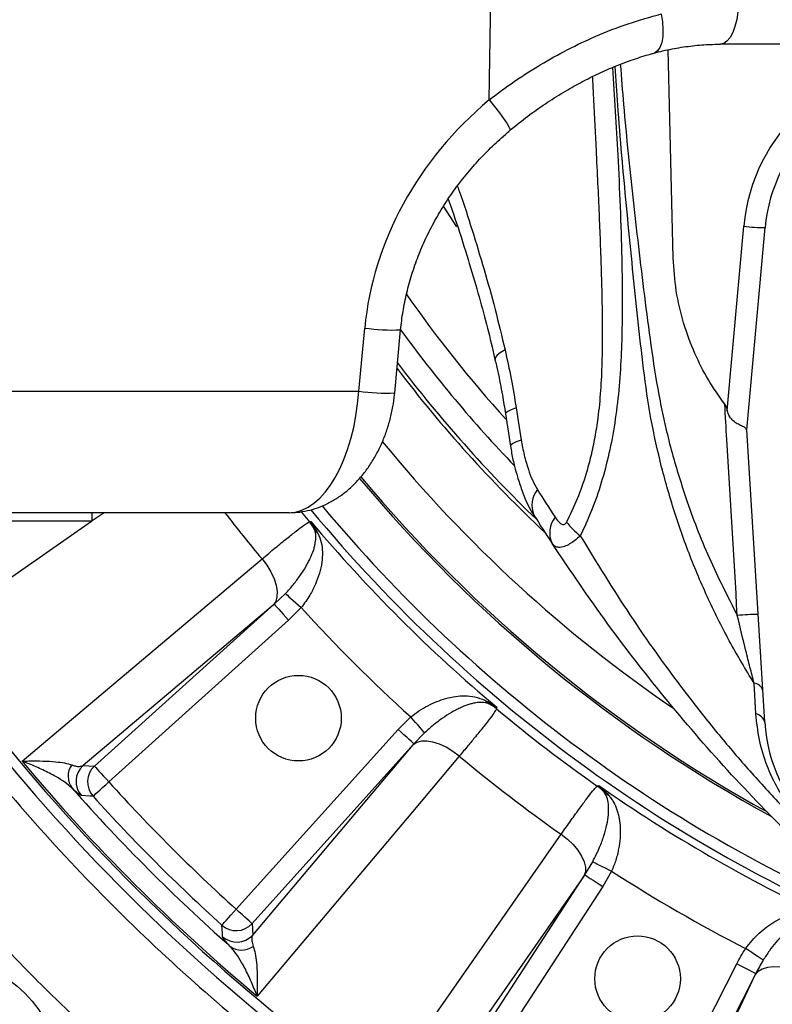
# Model space of a CAD drawing. Extents: x 0 to 16820, y 0 to 11880.
# Tile 13 of 84: x 8030 to 8206, y 6064 to 6295. Entities that reach past the tile are written whole.
import ezdxf

# ---------------------------------------------------------------- set-up
doc = ezdxf.new("R2010")
doc.units = 0
doc.header["$LTSCALE"] = 20
doc.layers.get('0').update_dxf_attribs({"linetype": 'CONTINUOUS'})
doc.styles.add('SLDTEXTSTYLE0', font='TXT', dxfattribs={"width": 0.605})
doc.dimstyles.new('SLDDIMSTYLE1', dxfattribs={"dimtxt": 100, "dimasz": 100, "dimexe": 0, "dimexo": 0.0625, "dimgap": 25, "dimtad": 1, "dimdec": 4, "dimlfac": 20, "dimzin": 12, "dimtxsty": 'SLDTEXTSTYLE0', "dimsah": 1, "dimcen": 0.09, "dimadec": 1, "dimazin": 3, "dimtfac": 1, "dimtofl": 0, "dimtmove": 0, "dimatfit": 3, "dimtolj": 1, "dimtzin": 12})

# ---------------------------------------------------------------- blocks, each defined once
blk = doc.blocks.new('_D_3')
at = {"color": 7, "linetype": 'CONTINUOUS'}
for p, q in [((8406, 6401.82), (13085.4, 6401.82)), ((4232.76, 5673.02), (3718.3, 5582.3))]:
    blk.add_line(p, q, dxfattribs=at)
blk.add_arc((8366, 6401.82), 4689.4, 190, 0, dxfattribs=at)
for points in [[(13055.4, 6401.82), (13039.33, 6301.99), (13069.33, 6301.67)], [(3747.84, 5587.51), (3751.51, 5486.46), (3781, 5491.99)]]:
    blk.add_solid(points, dxfattribs=at)
at = {"color": 7, "linetype": 'CONTINUOUS', "insert": (8621.93, 1846.3), "char_height": 100, "attachment_point": 1, "rotation": 5, "style": 'SLDTEXTSTYLE0'}
blk.add_mtext('170°', dxfattribs=at)

msp = doc.modelspace()

# ---------------------------------------------------------------- linework, layer by layer
at = {"color": 8, "linetype": 'CONTINUOUS'}
for p, q in [((8139.6701349, 6275.8220582), (8140.087874, 6302.8197958)), ((8132.1403993, 6246.1519538), (8129.0130181, 6250.9556709)), ((8195.2874227, 6203.2358496), (8199.1664184, 6246.282324)), ((8109.1973199, 6207.7497093), (8110.5873598, 6222.483307)), ((7999.1035474, 6207.7497093), (8109.1973199, 6207.7497093)), ((8145.9824903, 6203.810945), (8147.1491618, 6196.3082998)), ((8049.6801747, 6179.3197988), (8046.9181253, 6177.3954181)), ((8095.7058383, 6179.5476376), (8097.6585461, 6177.1941333)), ((8046.7512919, 6177.2791891), (8008.1420554, 6150.3793596)), ((8089.4568874, 6157.9163967), (8092.0479311, 6160.3994815)), ((8089.2112268, 6157.7095537), (8044.7535826, 6120.2230452)), ((8047.4388016, 6120.0831233), (8089.4568874, 6157.9163967)), ((8095.7380546, 6157.1443675), (8092.7979661, 6154.2057692)), ((8092.7979661, 6154.2057692), (8050.7798506, 6116.3724957)), ((8202.0014687, 6132.2744189), (8201.57385, 6139.4495665)), ((8118.3829023, 6128.620833), (8121.3215007, 6131.5609215)), ((8080.5496288, 6086.6027175), (8118.3829023, 6128.620833)), ((8124.5766146, 6127.870798), (8122.0935298, 6125.2797543)), ((8122.0935298, 6125.2797543), (8084.2602564, 6083.2616685)), ((8084.4001783, 6080.5764495), (8121.8866868, 6125.0340937)), ((8044.7535826, 6120.2230452), (8047.4388016, 6120.0831233)), ((8162.0066179, 6094.6533678), (8163.8667, 6097.7224408)), ((8168.2735695, 6095.533341), (8166.1942167, 6091.9339059)), ((8161.8228568, 6094.3900047), (8128.5822703, 6046.674311)), ((8131.212206, 6047.2341476), (8162.0066179, 6094.6533678)), ((8166.1942167, 6091.9339059), (8135.3998197, 6044.5146857)), ((8084.2602564, 6083.2616685), (8084.4001783, 6080.5764495)), ((8171.8601896, 6023.4642921), (8197.5292427, 6073.8426445)), ((8201.9781632, 6071.5757905), (8176.30911, 6021.1974381)), ((8177.1392388, 6018.639922), (8201.8419517, 6071.2849794))]:
    msp.add_line(p, q, dxfattribs=at)
at = {"color": 7, "linetype": 'CONTINUOUS'}
for p, q in [((8264.8175968, 6288.8197972), (8193.6766369, 6288.8197972)), ((8182.6530857, 6238.8643323), (8181.4634217, 6287.5154836)), ((8199.887426, 6198.7030058), (8204.1462375, 6245.9644674)), ((8117.5909055, 6207.3337881), (8118.9809604, 6222.0673858)), ((8143.4966041, 6202.4094461), (8144.6762247, 6194.8722748)), ((8204.0659351, 6130.3850113), (8199.887426, 6198.7030058)), ((8092.9107083, 6179.3197988), (7995.6432594, 6179.3197988)), ((8046.9181253, 6177.3197947), (8046.9181253, 6179.3197988)), ((8046.9181253, 6177.3197947), (8026.9181443, 6177.3197947))]:
    msp.add_line(p, q, dxfattribs=at)
at = {"color": 8, "linetype": 'CONTINUOUS', "flags": 128}
for points in [[(8197.8970332, 6298.2964365), (8197.7795077, 6296.4217512), (8197.5146098, 6294.6331947), (8197.1118761, 6292.9950206), (8196.5857459, 6291.5660514), (8195.9551288, 6290.3976215), (8195.2426745, 6289.5317002), (8194.4739832, 6288.999386), (8193.6766369, 6288.8197972)], [(8179.8538132, 6295.9109469), (8180.1499439, 6294.0288483), (8180.2725805, 6292.2391368), (8180.2170588, 6290.6105517), (8179.9854798, 6289.2056404), (8179.5867546, 6288.0783676), (8179.0362014, 6287.2720285), (8178.3549501, 6286.8175803), (8178.1891597, 6286.7666109)], [(8139.6701349, 6275.8220582), (8140.9246786, 6274.2574362), (8142.05894, 6272.7819531), (8143.0244906, 6271.4586554), (8143.7800987, 6270.3440188), (8144.2935033, 6269.4856523), (8144.5427699, 6268.9202128), (8144.5292545, 6268.6795442)], [(8143.3754129, 6217.3616289), (8142.2702087, 6216.7178838), (8141.4994312, 6216.1081134), (8141.0877271, 6215.5517785), (8141.0339339, 6215.1173203)], [(8145.9824903, 6203.810945), (8144.8332084, 6203.3935784), (8144.0204246, 6203.0029891), (8143.5701711, 6202.6516794), (8143.4809877, 6202.4073301)], [(8147.1491618, 6196.3082998), (8146.0003717, 6195.8801894), (8145.1888246, 6195.4792736), (8144.7405679, 6195.1183973), (8144.653411, 6194.8675959)], [(8097.6585461, 6177.1941333), (8097.8892161, 6177.2399096), (8098.0234457, 6177.2665529)], [(8030.5044664, 6121.2361155), (8043.4989942, 6132.1919559), (8086.5747346, 6168.5088275)], [(8086.5747346, 6168.5088275), (8087.7081467, 6167.016208), (8088.6583937, 6165.4569207), (8089.3918885, 6163.8860999), (8089.8827029, 6162.3592822), (8090.1134623, 6160.9304844), (8090.0760008, 6159.6502213), (8089.7716893, 6158.5637628), (8089.2112268, 6157.7095537)], [(8092.0479311, 6160.3994815), (8092.218907, 6160.248652), (8092.4962176, 6160.0040345), (8092.8714884, 6159.6730052), (8093.3333946, 6159.2655627), (8093.8679589, 6158.7940155), (8094.4589986, 6158.2726388), (8095.0887216, 6157.7171533), (8095.7380546, 6157.1443675)], [(8089.4568874, 6157.9163967), (8089.5499302, 6157.8130721), (8089.7596492, 6157.5801818), (8090.0784744, 6157.2260855), (8090.4949619, 6156.7635088), (8090.9942104, 6156.2090515), (8091.5582193, 6155.5826513), (8092.1667529, 6154.9067943), (8092.7979661, 6154.2057692)], [(8141.443686, 6133.8463126), (8141.4170427, 6133.712083), (8141.3712664, 6133.481413)], [(8124.5766146, 6127.870798), (8124.4257851, 6128.0417739), (8124.1811676, 6128.3190845), (8123.8501383, 6128.6943553), (8123.4426958, 6129.1562615), (8122.9711486, 6129.6908258), (8122.4497719, 6130.2818654), (8121.8942864, 6130.9115885), (8121.3215007, 6131.5609215)], [(8122.0935298, 6125.2797543), (8121.9902052, 6125.3727971), (8121.7573149, 6125.582516), (8121.4032186, 6125.9013413), (8120.9406419, 6126.3178287), (8120.3861846, 6126.8170772), (8119.7597845, 6127.3810862), (8119.0839274, 6127.9896198), (8118.3829023, 6128.620833)], [(8132.6859606, 6122.3976015), (8131.1933411, 6123.5310136), (8129.6340538, 6124.4812606), (8128.063233, 6125.2147554), (8126.5364153, 6125.7055698), (8125.1076175, 6125.9363292), (8123.8273544, 6125.8988677), (8122.7408959, 6125.5945562), (8121.8866868, 6125.0340937)], [(8132.6859606, 6122.3976015), (8121.7303438, 6109.4028948), (8085.4132487, 6066.3273333)], [(8047.4388016, 6120.0831233), (8047.5318147, 6119.9797986), (8047.7415336, 6119.7468935), (8048.0603589, 6119.3928121), (8048.4768761, 6118.9302205), (8048.9760948, 6118.3757781), (8049.5401038, 6117.7493928), (8050.1486374, 6117.0735358), (8050.7798506, 6116.3724957)], [(8047.07873, 6113.0208968), (8047.1817864, 6113.1142376), (8047.4140955, 6113.3245824), (8047.7672828, 6113.644421), (8048.2286824, 6114.0622495), (8048.7816943, 6114.5630477), (8049.4065, 6115.128815), (8050.0806285, 6115.7392858), (8050.7798506, 6116.3724957)], [(8164.9393452, 6115.3969763), (8165.150301, 6115.500897), (8165.2730716, 6115.5613957)], [(8047.07873, 6113.0208968), (8046.3356389, 6113.0633651), (8044.37858, 6113.177359)], [(8114.5564927, 6043.9649223), (8124.2726756, 6057.9106806), (8156.4811481, 6104.1389404)], [(8156.4811481, 6104.1389404), (8157.962249, 6102.9905079), (8159.283684, 6101.7302869), (8160.3987528, 6100.4028319), (8161.2679971, 6099.0550815), (8161.8606908, 6097.7346896), (8162.1558828, 6096.4883564), (8162.1431274, 6095.3601597), (8161.8228568, 6094.3900047)], [(8163.8667, 6097.7224408), (8164.0708758, 6097.6210235), (8164.4020541, 6097.4565147), (8164.8502214, 6097.2338913), (8165.4018326, 6096.9598888), (8166.0402132, 6096.6427623), (8166.7460812, 6096.2921081), (8167.498113, 6095.918536), (8168.2735695, 6095.533341)], [(8162.0066179, 6094.6533678), (8162.1232344, 6094.5776401), (8162.3860611, 6094.4069622), (8162.7856655, 6094.1474436), (8163.3077128, 6093.8084422), (8163.9334274, 6093.4020875), (8164.6403385, 6092.9430126), (8165.4030694, 6092.447698), (8166.1942167, 6091.9339059)], [(8077.1980299, 6082.9015969), (8077.2913707, 6083.0046533), (8077.5017155, 6083.2369624), (8077.8215541, 6083.5901497), (8078.2393826, 6084.0515493), (8078.7401808, 6084.6045612), (8079.3059481, 6085.2293669), (8079.9164189, 6085.9034954), (8080.5496288, 6086.6027175)], [(8084.2602564, 6083.2616685), (8084.1569318, 6083.3546816), (8083.9240266, 6083.5644005), (8083.5699452, 6083.8832258), (8083.1073536, 6084.299743), (8082.5529112, 6084.7989617), (8081.9265259, 6085.3629707), (8081.2506689, 6085.9715043), (8080.5496288, 6086.6027175)], [(8077.3544921, 6080.2014469), (8077.3109211, 6080.9432267), (8077.1980299, 6082.9015969)], [(8203.7060274, 6074.721217), (8203.5160972, 6074.8473106), (8203.2080306, 6075.0518738), (8202.7911557, 6075.3286777), (8202.2780491, 6075.6693779), (8201.6842229, 6076.0636924), (8201.0276182, 6076.4996706), (8200.3280832, 6076.9641696), (8199.6067477, 6077.4431227)], [(8201.9781632, 6071.5757905), (8201.854275, 6071.6389118), (8201.5750421, 6071.7811881), (8201.1504931, 6071.9975232), (8200.5958868, 6072.2801088), (8199.9311162, 6072.6188122), (8199.1800828, 6073.0015038), (8198.3697576, 6073.4143852), (8197.5292427, 6073.8426445)], [(8212.9556252, 6071.5333818), (8211.2205191, 6072.2418426), (8209.4684107, 6072.7561115), (8207.7612741, 6073.0580686), (8206.1594589, 6073.1369852), (8204.7196193, 6072.9900895), (8203.4926726, 6072.6225673), (8202.5220109, 6072.0474122), (8201.8419517, 6071.2849794)]]:
    msp.add_lwpolyline(points, dxfattribs=at)
at = {"color": 7, "linetype": 'CONTINUOUS', "flags": 128}
msp.add_lwpolyline([(8199.887426, 6198.7030058), (8199.8871131, 6198.7083255), (8199.8861296, 6198.7242846)], dxfattribs=at)
at = {"color": 7, "linetype": 'CONTINUOUS'}
for centre, radius in [((8095.0973854, 6131.2876758), 10), ((8174.3469283, 6070.3918732), 10), ((8012.4435377, 6048.2664046), 26.5)]:
    msp.add_circle(centre, radius, dxfattribs=at)
for centre, radius, start, end in [((8365.9969283, 6401.8197952), 4157, 190, 170), ((8365.9969283, 6401.8197952), 1594, 190, 170), ((8240.9969283, 6242.6437952), 37, 90, 174.85089028), ((8365.9969283, 6401.8197952), 305.5, 216.040564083, 223.815816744), ((8365.9969283, 6401.8197952), 334.4641016, 219.886808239, 241.35739309), ((8365.9969283, 6401.8197952), 334, 219.873345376, 241.14029232), ((8505.9969283, 6401.8197952), 420, 212.078827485, 213.152524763), ((8240.9969283, 6132.6437952), 37, 183.5, 270)]:
    msp.add_arc(centre, radius, start, end, dxfattribs=at)
at = {"color": 8, "linetype": 'CONTINUOUS'}
for centre, radius, start, end in [((8240.9969283, 6242.5129105), 42, 90, 174.85089028), ((8204.7042638, 6293.87501), 47.9137922, 263.362957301, 269.332691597), ((8365.9969283, 6401.8197952), 299.5705524, 214.889776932, 222.051987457), ((8116.9134363, 6265.2611316), 43.2430518, 261.587945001, 272.740473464), ((8365.9969283, 6401.8197952), 311.5748434, 217.29431392, 226.79948384), ((8365.9969283, 6401.8197952), 310.703286, 217.119755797, 226.155140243), ((8115.5259212, 6250.5631587), 43.2786627, 261.591537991, 272.734831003), ((8365.9969283, 6401.8197952), 324.8715574, 219.31832458, 235.627976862), ((8155.3673491, 6181.0837919), 5.7343138, 140.670033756, 203.863958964), ((8496.6376504, 6401.4010013), 408, 212.078827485, 213.152524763), ((8365.9969283, 6401.8197952), 347.8864393, 219.619650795, 248.858234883), ((8365.9969283, 6401.8197952), 345.2830534, 219.773469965, 247.32501731), ((8365.9969283, 6401.8197952), 440.1569948, 210.364645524, 239.85037162), ((8365.9969283, 6401.8197952), 437.8112773, 210.544661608, 239.85037162), ((8365.9969283, 6401.8197952), 364.0202733, 217.678471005, 219.861089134), ((8159.6993226, 6174.648056), 5.8964171, 142.001109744, 205.231848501), ((8089.9408981, 6170.7904604), 10.0284154, 26.985154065, 39.683990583), ((8365.9969283, 6401.8197952), 349.6197189, 219.961933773, 230.038066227), ((8101.5439634, 6177.0139916), 3.1479043, 212.105357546, 233.134654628), ((8365.9969283, 6401.8197952), 364.5626394, 222.155717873, 227.844282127), ((8202.8160916, 6090.6181192), 64.9031354, 90.253810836, 94.556806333), ((8201.3366335, 6137.0755772), 2.3858115, 17.418214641, 84.293765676), ((8141.1911247, 6137.3668303), 3.1479043, 216.865345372, 237.894642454), ((8134.9675935, 6125.763765), 10.0284154, 50.316009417, 63.014845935), ((8365.9969283, 6401.8197952), 349.9459683, 230.067349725, 234.932650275), ((8201.5923492, 6129.7548171), 2.552601, 14.293149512, 80.777111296), ((8365.9969283, 6401.8197952), 437.3584312, 219.906877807, 230.093122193), ((8045.8791822, 6117.6699187), 4.6203697, 144.381396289, 216.839858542), ((8048.117283, 6116.5111914), 5.0092254, 132.183026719, 221.72365252), ((8365.9969283, 6401.8197952), 364.0202733, 230.138910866, 234.861089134), ((8050.8025538, 6116.371328), 5.0092168, 132.183914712, 221.978623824), ((8365.9969283, 6401.8197952), 425.2551772, 222.162662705, 227.837337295), ((8365.9969283, 6401.8197952), 349.6197189, 234.961933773, 245.038066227), ((8365.9969283, 6401.8197952), 432.6426478, 221.542887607, 228.457112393), ((8159.1436439, 6107.2157908), 10.0260636, 41.983701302, 54.685545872), ((8168.7392916, 6116.2290966), 3.1484737, 227.107686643, 248.133223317), ((8365.9969283, 6401.8197952), 430.2483248, 222.162662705, 227.837337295), ((8365.9969283, 6401.8197952), 364.5626394, 237.155717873, 242.844282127), ((8080.5484611, 6086.6254207), 5.0092168, 228.021376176, 317.816085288), ((8080.6883245, 6083.9401499), 5.0092254, 228.27634748, 317.816973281), ((8081.8470518, 6081.7020491), 4.6203697, 233.160141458, 305.618603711)]:
    msp.add_arc(centre, radius, start, end, dxfattribs=at)
for centre, major_axis, ratio, start_param, end_param in [((8199.8052684, 6218.2964357), (88.8620132, 12.3245253), 0.8895247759, 2.1844565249, 2.9345602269), ((8094.0832119, 6209.3197952), (1.5755056, 29.9894266), 0.5055053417, 3.1681433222, 4.6865797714)]:
    msp.add_ellipse(centre, major_axis=major_axis, ratio=ratio, start_param=start_param, end_param=end_param, dxfattribs=at)
for points, knots in [([(8139.6701349, 6275.8220582), (8141.6083716, 6277.2820667), (8145.4847769, 6280.2020322), (8151.6408681, 6284.1163455), (8158.0111378, 6287.6654816), (8164.8817519, 6290.9088876), (8172.1907627, 6293.7868073), (8177.2908376, 6295.2005095), (8179.8538132, 6295.9109469)], [0, 0, 0, 0, 0.1563252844, 0.3126450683, 0.4728208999, 0.6329843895, 0.815561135, 1, 1, 1, 1]), ([(8201.57385, 6139.4495665), (8199.6000279, 6142.7363538), (8195.6440521, 6149.3238018), (8190.5084976, 6159.7174707), (8185.9800125, 6170.4770537), (8182.2161153, 6181.5415288), (8179.1656135, 6192.7951882), (8176.8249906, 6204.2207653), (8175.3702903, 6215.8485103), (8173.67368, 6231.4761651), (8171.723967, 6251.0648824), (8170.0201763, 6269.770039), (8169.3196159, 6280.6459025), (8169.1258116, 6283.6546226)], [0, 0, 0, 0, 0.0768915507, 0.1541076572, 0.2323411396, 0.3109341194, 0.3883435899, 0.4660782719, 0.5446117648, 0.6232374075, 0.7813594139, 0.9395148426, 1, 1, 1, 1]), ([(8170.3174872, 6284.1352372), (8170.5620597, 6281.0092051), (8171.4106254, 6270.1631643), (8173.3354105, 6251.6355786), (8175.6208153, 6232.3920406), (8177.6223046, 6216.9788529), (8179.4611695, 6205.4226683), (8182.0910177, 6193.9744017), (8185.8531637, 6181.7226266), (8190.8177183, 6168.6863924), (8195.3735384, 6159.7836167), (8197.6597024, 6155.3160994)], [0, 0, 0, 0, 0.0708822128, 0.2459320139, 0.4210385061, 0.5089904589, 0.5971950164, 0.6853657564, 0.7741568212, 0.8866692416, 1, 1, 1, 1]), ([(8157.7591164, 6177.1153359), (8158.6421456, 6178.9180052), (8160.3935589, 6182.4934464), (8162.2336666, 6187.7948179), (8163.5447434, 6192.6318754), (8164.4567213, 6196.9562649), (8165.2550485, 6202.0326572), (8165.8282063, 6207.8695537), (8166.107322, 6214.3275338), (8166.1862902, 6220.9217499), (8166.1457185, 6226.2104197), (8166.0755315, 6230.0113577), (8166.0240418, 6232.1837443), (8165.9691228, 6234.1941191), (8165.9036548, 6236.3393224), (8165.8277166, 6238.6193626), (8165.7412244, 6241.0342335), (8165.5961858, 6244.8471463), (8165.3717697, 6250.2577924), (8165.0462879, 6257.4655996), (8164.7573786, 6263.4616957), (8164.5298567, 6268.0295346), (8164.3818788, 6270.9522967), (8164.2274872, 6273.9583041), (8164.0664092, 6277.0475431), (8163.937522, 6279.4952146), (8163.8616886, 6280.9130987), (8163.8424112, 6281.2735362)], [0, 0, 0, 0, 0.0650052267, 0.1289323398, 0.1712529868, 0.214034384, 0.2575392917, 0.3184017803, 0.3794140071, 0.4382519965, 0.5022273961, 0.5266351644, 0.5440323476, 0.562679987, 0.5825786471, 0.6037286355, 0.6261306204, 0.6497846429, 0.7098481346, 0.7767330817, 0.8504413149, 0.8767973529, 0.9039272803, 0.9318312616, 0.96050915, 0.9899611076, 1, 1, 1, 1]), ([(8168.4884293, 6283.3820133), (8168.9193817, 6276.5660491), (8169.8594675, 6261.6976054), (8170.5717001, 6244.2582839), (8170.7802571, 6231.089165), (8170.7548692, 6223.4234366), (8170.530871, 6215.7088244), (8170.0237882, 6207.9464238), (8169.1042714, 6200.3733384), (8167.7359388, 6193.1101688), (8165.92791, 6186.2696955), (8163.7012956, 6179.7794478), (8161.8756285, 6175.8577961), (8160.966651, 6173.9052533)], [0, 0, 0, 0, 0.180519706, 0.3937883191, 0.4610746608, 0.5285869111, 0.5964716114, 0.6654250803, 0.7351938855, 0.8010605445, 0.8673429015, 0.9339516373, 1, 1, 1, 1]), ([(8132.2396411, 6255.6547968), (8132.4026534, 6255.2128441), (8133.6442273, 6251.8467363), (8135.6998844, 6245.3317608), (8138.5085932, 6236.1956264), (8141.1066377, 6226.8847782), (8142.6191875, 6220.5358735), (8143.3754129, 6217.3616289)], [0, 0, 0, 0, 0.0363138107, 0.2765820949, 0.5168427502, 0.7584371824, 1, 1, 1, 1]), ([(8143.3754129, 6217.3616289), (8143.8665416, 6215.1307869), (8144.8501831, 6210.6628149), (8145.6047006, 6206.0970435), (8145.9824903, 6203.810945)], [0, 0, 0, 0, 0.4992963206, 1, 1, 1, 1]), ([(8197.6597024, 6155.3160994), (8196.8420411, 6169.0073542), (8195.8592943, 6185.4628681), (8194.8861041, 6201.9210799), (8194.7226239, 6204.6857922)], [0, 0, 0, 0, 0.8320162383, 1, 1, 1, 1]), ([(8147.1491618, 6196.3082998), (8147.3640096, 6195.136964), (8147.7972139, 6192.7751635), (8148.7162536, 6189.6700073), (8149.7260708, 6186.9150856), (8150.5273736, 6185.4550335), (8150.9318067, 6184.718117)], [0, 0, 0, 0, 0.2785980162, 0.5617457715, 0.7788046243, 1, 1, 1, 1]), ([(8155.0528122, 6178.2781629), (8155.0900627, 6178.2219243), (8155.4329929, 6177.7041881), (8155.9794225, 6177.0232661), (8156.700176, 6176.573649), (8157.1622328, 6176.5428876), (8157.5152697, 6176.7272087), (8157.6779456, 6176.9861376), (8157.7591164, 6177.1153359)], [0, 0, 0, 0, 0.0485874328, 0.4472989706, 0.647213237, 0.7751093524, 0.8877858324, 1, 1, 1, 1]), ([(7983.0789069, 6176.0821706), (7992.5724764, 6159.9782596), (8003.0832448, 6144.4740987), (8025.9722655, 6114.9114877), (8038.3504212, 6100.8531623), (8064.7774548, 6074.4057216), (8078.8262212, 6062.0167179), (8108.371155, 6039.1048847), (8123.8671977, 6028.5821517), (8139.9637755, 6019.0761545)], [0, 0, 0, 0, 0.25, 0.25, 0.5, 0.5, 0.75, 0.75, 1, 1, 1, 1]), ([(8086.5747346, 6168.5088275), (8087.6245429, 6169.3868117), (8089.7545469, 6171.1681939), (8092.4416337, 6173.3575615), (8094.6897641, 6175.1388425), (8096.2230292, 6176.2919922), (8097.2174508, 6176.9792181), (8097.5107178, 6177.1221068), (8097.6585461, 6177.1941333)], [0, 0, 0, 0, 0.1787392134, 0.3626521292, 0.5413513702, 0.7252166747, 0.8614889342, 1, 1, 1, 1]), ([(8099.6554278, 6174.4955223), (8099.4207312, 6174.9848694), (8099.1667693, 6175.460245), (8098.6223309, 6176.3838381), (8098.3312388, 6176.8329094), (8098.0234374, 6177.2665587)], [0, 0, 0, 0, 0.5, 0.5, 1, 1, 1, 1]), ([(8098.877455, 6175.3409539), (8098.7680682, 6175.687286), (8098.6416993, 6176.0207512), (8098.3566583, 6176.6625568), (8098.1977064, 6176.9713597), (8098.0234374, 6177.2665587)], [0, 0, 0, 0, 0.5, 0.5, 1, 1, 1, 1]), ([(8157.7591164, 6177.1153359), (8158.2060192, 6176.557438), (8159.0998236, 6175.4416436), (8160.3443757, 6174.4173829), (8160.966651, 6173.9052533)], [0, 0, 0, 0, 0.5000006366, 1, 1, 1, 1]), ([(8092.0479321, 6160.3994746), (8092.6953301, 6161.0882347), (8093.3029302, 6161.7857205), (8094.1595699, 6162.8417071), (8094.4368997, 6163.1966624), (8094.9680526, 6163.9024095), (8095.2216602, 6164.2527863), (8095.9483939, 6165.296454), (8096.3876582, 6165.9822751), (8096.9813359, 6166.9963163), (8097.1682998, 6167.3318832), (8097.5201106, 6167.9981973), (8097.6844779, 6168.328205), (8098.1369987, 6169.2959807), (8098.3876397, 6169.9166879), (8098.6882575, 6170.8153635), (8098.7758395, 6171.1095173), (8098.9250766, 6171.687815), (8098.9868774, 6171.9728701), (8099.1300932, 6172.8071386), (8099.1702939, 6173.3336617), (8099.1390279, 6174.095786), (8099.1132377, 6174.3452595), (8099.0255361, 6174.8415685), (8098.9640105, 6175.0879642), (8098.877455, 6175.3409539)], [0, 0, 0, 0, 0.125, 0.125, 0.1875, 0.1875, 0.25, 0.25, 0.375, 0.375, 0.4375, 0.4375, 0.5, 0.5, 0.625, 0.625, 0.6875, 0.6875, 0.75, 0.75, 0.875, 0.875, 0.9375, 0.9375, 1, 1, 1, 1]), ([(8099.6554209, 6174.4955181), (8099.9374068, 6173.7931737), (8100.508546, 6172.370633), (8100.7510311, 6170.133956), (8100.6178685, 6167.72199), (8100.0755591, 6165.2201795), (8099.1292443, 6162.6214644), (8097.7621795, 6159.8682138), (8096.4417875, 6158.0913744), (8095.7380546, 6157.1443675)], [0, 0, 0, 0, 0.1410020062, 0.2855879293, 0.4246295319, 0.5673186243, 0.701701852, 0.8410152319, 1, 1, 1, 1]), ([(8160.966651, 6173.9052533), (8160.5414107, 6173.531598), (8159.6777603, 6172.7727151), (8158.4385326, 6171.941417), (8157.1456331, 6171.3197348), (8155.9722546, 6171.1252998), (8154.9923433, 6171.3904226), (8154.5744878, 6171.8864242), (8154.3654813, 6172.1345185)], [0, 0, 0, 0, 0.1407100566, 0.2857779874, 0.4385227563, 0.6417974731, 0.8208311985, 1, 1, 1, 1]), ([(8160.966651, 6173.9052533), (8164.7537597, 6167.7070086), (8172.3407221, 6155.2896604), (8182.96984, 6140.4522091), (8192.0227491, 6128.9211823), (8199.1674043, 6120.454235), (8206.5896703, 6112.2044259), (8211.782207, 6106.9203408), (8214.3784774, 6104.2782961)], [0, 0, 0, 0, 0.2475987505, 0.4960307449, 0.621728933, 0.7474262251, 0.8737130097, 1, 1, 1, 1]), ([(8125.5829058, 5998.6546088), (8124.9604044, 5999.0270372), (8123.7154571, 5999.7718608), (8121.8546968, 6000.9000133), (8119.9989388, 6002.0360827), (8118.1486533, 6003.1808572), (8116.3037143, 6004.3341258), (8114.4641556, 6005.4959449), (8112.6299682, 6006.6662995), (8110.8011544, 6007.8451935), (8108.9777136, 6009.032626), (8107.159646, 6010.2285971), (8105.3469515, 6011.4331068), (8103.5396303, 6012.6461551), (8101.7376821, 6013.867742), (8099.9411072, 6015.0978676), (8098.1499054, 6016.3365317), (8096.3640767, 6017.5837345), (8094.5836213, 6018.8394758), (8092.808539, 6020.1037558), (8091.0388298, 6021.3765745), (8089.2744943, 6022.6579311), (8087.51553, 6023.9478288), (8082.165156, 6027.9094705), (8073.3498632, 6034.6969775), (8061.3220697, 6044.6114098), (8049.6407334, 6054.9123235), (8038.3103652, 6065.5959654), (8027.3404253, 6076.6501055), (8016.7419249, 6088.064227), (8006.5220697, 6099.8315069), (7999.0934781, 6108.9804695), (7994.1949515, 6115.2775834), (7991.6676056, 6118.5862774), (7989.1711733, 6121.9149955), (7986.705647, 6125.2637469), (7984.2710289, 6128.632529), (7981.8673183, 6132.0213424), (7979.4945158, 6135.430187), (7977.1526203, 6138.8590622), (7974.8416358, 6142.3079703), (7972.5615475, 6145.7769023), (7970.312411, 6149.2658911), (7968.0940193, 6152.7748144), (7965.9071447, 6156.3041276), (7963.7489044, 6159.8521309), (7962.3365894, 6162.2337415), (7961.6303271, 6163.4247234)], [0, 0, 0, 0, 0.0092652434, 0.0185296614, 0.0277934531, 0.0370568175, 0.0463199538, 0.0555830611, 0.0648463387, 0.0741099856, 0.0833742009, 0.0926391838, 0.1019051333, 0.1111722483, 0.1204407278, 0.1297107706, 0.1389825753, 0.1482563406, 0.1575322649, 0.1668105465, 0.1760913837, 0.1853749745, 0.1946615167, 0.2039512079, 0.2704071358, 0.3367341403, 0.4030055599, 0.4692949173, 0.5356041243, 0.6018823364, 0.6682026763, 0.7346381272, 0.7523764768, 0.7701020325, 0.787816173, 0.8055202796, 0.8232157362, 0.8409039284, 0.8585862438, 0.8762640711, 0.8939388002, 0.9116118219, 0.9292845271, 0.946958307, 0.9646345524, 0.9823146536, 1, 1, 1, 1]), ([(8201.57385, 6139.4495665), (8201.2566105, 6140.6856608), (8200.618669, 6143.1713404), (8199.2904961, 6148.4717662), (8198.3198743, 6152.5454018), (8197.6597024, 6155.3160994)], [0, 0, 0, 0, 0.2403486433, 0.4833204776, 1, 1, 1, 1]), ([(8121.3215007, 6131.5609215), (8121.9566271, 6132.0475559), (8123.2484005, 6133.0373138), (8125.3244673, 6134.2313205), (8127.440739, 6135.2051106), (8129.6111216, 6135.9412123), (8131.8078536, 6136.415218), (8134.0994612, 6136.5757155), (8136.3915382, 6136.379266), (8137.9057588, 6135.7811896), (8138.6726512, 6135.4782878)], [0, 0, 0, 0, 0.1079713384, 0.2196011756, 0.3302509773, 0.443624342, 0.5685253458, 0.6962187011, 0.8461468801, 1, 1, 1, 1]), ([(8139.518087, 6134.7003218), (8139.2651505, 6134.7868592), (8139.0189055, 6134.8483449), (8138.523078, 6134.9360055), (8138.2739371, 6134.961793), (8137.513119, 6134.9931851), (8136.9878737, 6134.9532437), (8136.1563632, 6134.811001), (8135.8711447, 6134.7493904), (8135.2915974, 6134.6001323), (8134.9968354, 6134.5124846), (8134.0963873, 6134.2115458), (8133.4745667, 6133.960527), (8132.5052646, 6133.5073194), (8132.1749914, 6133.3427967), (8131.5095362, 6132.9914429), (8131.1738413, 6132.8044382), (8130.1576645, 6132.2094922), (8129.4680965, 6131.7678784), (8128.4148069, 6131.0337778), (8128.0612439, 6130.7774603), (8127.3584401, 6130.2478819), (8127.0079445, 6129.9737612), (8125.9596475, 6129.1228637), (8125.2649429, 6128.5177977), (8124.5766078, 6127.870799)], [0, 0, 0, 0, 0.0625, 0.0625, 0.125, 0.125, 0.25, 0.25, 0.3125, 0.3125, 0.375, 0.375, 0.5, 0.5, 0.5625, 0.5625, 0.625, 0.625, 0.75, 0.75, 0.8125, 0.8125, 0.875, 0.875, 1, 1, 1, 1]), ([(8138.6726554, 6135.4782947), (8139.1620025, 6135.2435981), (8139.6373781, 6134.9896362), (8140.5609712, 6134.4451978), (8141.0100425, 6134.1541057), (8141.4436918, 6133.8463043)], [0, 0, 0, 0, 0.5, 0.5, 1, 1, 1, 1]), ([(8139.518087, 6134.7003218), (8139.8644191, 6134.5909351), (8140.1978843, 6134.4645662), (8140.8396899, 6134.1795252), (8141.1484928, 6134.0205733), (8141.4436918, 6133.8463043)], [0, 0, 0, 0, 0.5, 0.5, 1, 1, 1, 1]), ([(8141.3712664, 6133.481413), (8141.266149, 6133.2767267), (8141.0528704, 6132.8614267), (8140.037071, 6131.4579868), (8138.5284168, 6129.507511), (8136.6971563, 6127.232354), (8134.7221345, 6124.8294833), (8133.3683394, 6123.212593), (8132.6859606, 6122.3976015)], [0, 0, 0, 0, 0.178972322, 0.3631274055, 0.5421678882, 0.7264054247, 0.8620949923, 1, 1, 1, 1]), ([(8237.5198169, 6094.0896271), (8237.0169573, 6094.1650088), (8234.7255805, 6094.5085002), (8230.5678644, 6095.5434549), (8225.5296885, 6097.5436014), (8221.0583715, 6100.0453391), (8216.9990768, 6102.9426679), (8213.0872159, 6106.5775443), (8209.5445149, 6110.8528819), (8206.6917901, 6115.4357661), (8204.3377911, 6120.5781994), (8202.6211712, 6126.2464056), (8202.2081117, 6130.2643464), (8202.0014687, 6132.2744189)], [0, 0, 0, 0, 0.0299354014, 0.1364064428, 0.2427252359, 0.3220941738, 0.4014118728, 0.4938355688, 0.5862859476, 0.6774317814, 0.7686792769, 0.8842761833, 1, 1, 1, 1]), ([(8030.5044664, 6121.2361155), (8030.5118181, 6121.236394), (8031.0572443, 6121.2570565), (8032.7350325, 6121.3034916), (8035.4272535, 6121.2980489), (8038.2056856, 6121.1323032), (8040.5283484, 6120.8467951), (8041.5921495, 6120.5226062), (8042.1232296, 6120.3607617)], [0, 0, 0, 0, 0.0015655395, 0.1161486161, 0.3620028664, 0.6076529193, 0.8041290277, 1, 1, 1, 1]), ([(8042.1814336, 6114.8996352), (8041.6439213, 6115.3734695), (8040.5672194, 6116.3226169), (8038.2263556, 6117.7597287), (8035.4346527, 6119.211519), (8032.7361011, 6120.3803787), (8031.057057, 6121.0307129), (8030.5117883, 6121.2333939), (8030.5044664, 6121.2361155)], [0, 0, 0, 0, 0.1958950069, 0.3924013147, 0.6380906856, 0.8839796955, 0.9984420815, 1, 1, 1, 1]), ([(8042.1232296, 6120.3607617), (8042.3790308, 6120.2725863), (8043.0733303, 6120.0332591), (8044.0073136, 6119.9320225), (8044.502886, 6120.125281), (8044.7535826, 6120.2230452)], [0, 0, 0, 0, 0.2237547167, 0.6073186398, 1, 1, 1, 1]), ([(8165.2730716, 6115.5613957), (8165.2777266, 6115.5575325), (8166.0962252, 6114.878259), (8166.8335309, 6114.0904633), (8167.5666435, 6113.3071481)], [0, 0, 0, 0, 0.0056872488, 1, 1, 1, 1]), ([(8166.5963693, 6113.922417), (8166.182269, 6114.4978483), (8165.7654508, 6115.0770564), (8165.2762615, 6115.5582579), (8165.2730716, 6115.5613957)], [0, 0, 0, 0, 0.9934792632, 1, 1, 1, 1]), ([(8044.37858, 6113.177359), (8044.243042, 6113.2304573), (8043.9676024, 6113.3383635), (8043.1506246, 6114.002316), (8042.4415922, 6114.658769), (8042.1814336, 6114.8996352)], [0, 0, 0, 0, 0.38016519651, 0.77256984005, 1, 1, 1, 1]), ([(8156.4811481, 6104.1389404), (8157.267941, 6105.2587105), (8158.8643046, 6107.5306684), (8160.8931593, 6110.3409133), (8162.6037032, 6112.643361), (8163.7862198, 6114.1540259), (8164.5689407, 6115.0752363), (8164.8152083, 6115.2891488), (8164.9393452, 6115.3969763)], [0, 0, 0, 0, 0.17873857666, 0.36265168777, 0.5413513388, 0.72521639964, 0.86148897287, 1, 1, 1, 1]), ([(8163.8667, 6097.7224408), (8164.4330484, 6098.8553054), (8165.462786, 6100.915086), (8166.5195789, 6103.8441025), (8167.2106767, 6106.3963431), (8167.5824932, 6108.7334699), (8167.6168134, 6110.7464697), (8167.3657065, 6112.4832262), (8166.8546709, 6113.439215), (8166.5963693, 6113.922417)], [0, 0, 0, 0, 0.17044741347, 0.30990842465, 0.45364246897, 0.59142941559, 0.73269735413, 0.86489259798, 1, 1, 1, 1]), ([(8167.5666456, 6113.3071563), (8167.7952485, 6113.0406564), (8168.0017503, 6112.7732169), (8168.3827212, 6112.2279408), (8168.5569806, 6111.9502437), (8169.0393938, 6111.0954454), (8169.3076812, 6110.4965414), (8169.6418015, 6109.5396346), (8169.7418339, 6109.209873), (8169.9170433, 6108.5371409), (8169.9924869, 6108.1936792), (8170.1836519, 6107.1406096), (8170.2645123, 6106.4084405), (8170.3152708, 6105.2583062), (8170.3203595, 6104.8662584), (8170.3057447, 6104.0632305), (8170.2860593, 6103.6562571), (8170.190365, 6102.4259486), (8170.0780616, 6101.5901477), (8169.8319216, 6100.3104082), (8169.7368383, 6099.8794732), (8169.5183786, 6099.0081785), (8169.3943719, 6098.566174), (8168.9842957, 6097.2532745), (8168.6592299, 6096.3874369), (8168.2735751, 6095.5333384)], [0, 0, 0, 0, 0.0625, 0.0625, 0.125, 0.125, 0.25, 0.25, 0.3125, 0.3125, 0.375, 0.375, 0.5, 0.5, 0.5625, 0.5625, 0.625, 0.625, 0.75, 0.75, 0.8125, 0.8125, 0.875, 0.875, 1, 1, 1, 1]), ([(8199.6067477, 6077.4431227), (8200.0942911, 6078.0775497), (8201.0858989, 6079.367902), (8202.7821525, 6081.058585), (8204.5743168, 6082.5468672), (8206.4802083, 6083.81966), (8208.4794187, 6084.8460516), (8210.6513922, 6085.5941983), (8212.9162099, 6085.9976861), (8214.5336303, 6085.8118937), (8215.3527899, 6085.7177971)], [0, 0, 0, 0, 0.1079712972, 0.2196013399, 0.3302501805, 0.4436243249, 0.5685253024, 0.6962185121, 0.846146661, 1, 1, 1, 1]), ([(8216.3707776, 6085.18517), (8215.8014475, 6085.1641755), (8214.6472985, 6085.1216152), (8213.0111487, 6084.4289937), (8211.3498393, 6083.4087744), (8209.7677495, 6082.1355895), (8208.1893882, 6080.6099709), (8206.6591144, 6078.8832595), (8205.1336848, 6076.9246915), (8204.1854488, 6075.4611654), (8203.7060274, 6074.721217)], [0, 0, 0, 0, 0.1405840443, 0.28499270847, 0.40894438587, 0.5353542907, 0.64948116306, 0.76579962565, 0.8815899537, 1, 1, 1, 1]), ([(8079.0767683, 6078.0043004), (8078.6914935, 6078.4253401), (8077.9070254, 6079.28263), (8077.4327855, 6079.936165), (8077.3753339, 6080.1308285), (8077.3544921, 6080.2014469)], [0, 0, 0, 0, 0.3808091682, 0.7753754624, 1, 1, 1, 1]), ([(8084.4001783, 6080.5764495), (8084.3364741, 6080.4380242), (8084.1656692, 6080.0668757), (8084.1271138, 6079.2448164), (8084.3998574, 6078.3825137), (8084.5378948, 6077.9460965)], [0, 0, 0, 0, 0.2270655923, 0.6088126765, 1, 1, 1, 1]), ([(8085.4132487, 6066.3273333), (8085.4105271, 6066.3346552), (8085.2078461, 6066.8799239), (8084.5575118, 6068.558968), (8083.3886521, 6071.2575196), (8081.9368618, 6074.0492225), (8080.49975, 6076.3900863), (8079.5506026, 6077.4667882), (8079.0767683, 6078.0043004)], [0, 0, 0, 0, 0.0015579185, 0.1160203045, 0.3619093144, 0.6075986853, 0.8041049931, 1, 1, 1, 1]), ([(8084.5378948, 6077.9460965), (8084.6997393, 6077.4150164), (8085.0239282, 6076.3512153), (8085.3094363, 6074.0285525), (8085.475182, 6071.2501203), (8085.4806247, 6068.5578994), (8085.4341896, 6066.8801112), (8085.4135272, 6066.334685), (8085.4132487, 6066.3273333)], [0, 0, 0, 0, 0.1958709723, 0.3923470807, 0.6379971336, 0.8838513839, 0.9984344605, 1, 1, 1, 1]), ([(8035.9058393, 5881.8532525), (8034.3764508, 5882.0117943), (8031.3176686, 5882.3288784), (8026.7474537, 5883.2928032), (8022.2034712, 5884.615499), (8016.7917483, 5886.6753411), (8010.563413, 5889.7782632), (8003.5815677, 5894.3259818), (7996.7772658, 5899.8880601), (7990.3053741, 5906.3680583), (7984.2372139, 5913.6657598), (7978.5770449, 5921.7455286), (7973.2915385, 5930.6900277), (7968.5104552, 5940.3182377), (7964.2805309, 5950.4941527), (7960.6113917, 5961.1402352), (7957.4711766, 5972.378855), (7954.9421603, 5983.9676012), (7953.0337625, 5995.7973966), (7951.7449767, 6007.7621127), (7951.0695895, 6019.9941214), (7951.0391953, 6030.9903845), (7951.4339932, 6040.6268965), (7952.0659654, 6048.848816), (7952.9678876, 6057.0260113), (7953.811727, 6062.4005895), (7954.2336477, 6065.0878845)], [0, 0, 0, 0, 0.0289318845, 0.0578638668, 0.0869586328, 0.1160535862, 0.1627384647, 0.2097472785, 0.2577794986, 0.3061665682, 0.3528058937, 0.3997716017, 0.4477708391, 0.4961287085, 0.5426557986, 0.5895113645, 0.6368774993, 0.6849437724, 0.7311790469, 0.7777398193, 0.8248052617, 0.8725625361, 0.9043099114, 0.9360572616, 0.9680285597, 1, 1, 1, 1])]:
    msp.add_open_spline(points, degree=3, knots=knots, dxfattribs=at)
at = {"color": 7, "linetype": 'CONTINUOUS'}
for points, knots in [([(8178.2158477, 6286.7735027), (8178.9043259, 6286.9497695), (8180.999548, 6287.4861962), (8184.5368102, 6288.1589369), (8188.7517452, 6288.6626799), (8191.8031583, 6288.8119282), (8193.4191642, 6288.8187158), (8193.6766369, 6288.8197972)], [0, 0, 0, 0, 0.1351965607, 0.4114390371, 0.6878606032, 0.9502679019, 1, 1, 1, 1]), ([(8144.5272131, 6268.6838208), (8144.9183395, 6269.0211484), (8146.5909835, 6270.4637231), (8149.697364, 6272.7876434), (8153.8104648, 6275.6361705), (8157.849395, 6278.1254079), (8161.8381943, 6280.334005), (8165.7841185, 6282.2662535), (8169.8304572, 6284.0027521), (8173.8600023, 6285.4566663), (8176.6538221, 6286.3597159), (8178.0813638, 6286.7024381), (8178.1999482, 6286.7309077)], [0, 0, 0, 0, 0.0387694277, 0.1657966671, 0.2922082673, 0.4177109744, 0.5276271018, 0.6435983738, 0.7604747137, 0.8759794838, 0.9896977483, 1, 1, 1, 1]), ([(8118.9809604, 6222.0673858), (8119.0558343, 6222.7808446), (8119.2842731, 6224.9575931), (8119.8935591, 6228.5819268), (8120.9215747, 6232.9139857), (8122.2619986, 6237.2007442), (8123.9076044, 6241.427778), (8125.8568664, 6245.5792933), (8128.1055059, 6249.6391312), (8130.6485771, 6253.5907358), (8133.4798765, 6257.4169698), (8136.591243, 6261.1013288), (8139.9179712, 6264.5638461), (8142.6125114, 6267.0549667), (8144.1685663, 6268.3737676), (8144.5312513, 6268.6811535)], [0, 0, 0, 0, 0.0394517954, 0.1203666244, 0.2018179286, 0.2839740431, 0.3669610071, 0.4508910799, 0.5358596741, 0.6219441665, 0.7092041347, 0.7976785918, 0.8873874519, 0.9737522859, 1, 1, 1, 1]), ([(8130.0993128, 6252.6430784), (8130.5053471, 6251.4865923), (8131.9039815, 6247.5029361), (8134.0483199, 6240.797559), (8136.48238, 6232.7790538), (8138.5511792, 6225.27919), (8140.0496915, 6219.4646352), (8140.7924741, 6216.0958569), (8141.0102261, 6215.1082753)], [0, 0, 0, 0, 0.0958918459, 0.330311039, 0.5443752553, 0.7407997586, 0.9240135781, 1, 1, 1, 1]), ([(8194.7220279, 6204.6853302), (8193.4019249, 6206.5613894), (8190.7630627, 6210.3115979), (8187.5278347, 6216.7062528), (8184.9597259, 6223.6739213), (8183.1885775, 6231.1871877), (8182.8315274, 6236.3060809), (8182.6530857, 6238.8643323)], [0, 0, 0, 0, 0.1868014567, 0.3734127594, 0.5822077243, 0.7912014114, 1, 1, 1, 1]), ([(8141.0218043, 6215.1137142), (8141.2424998, 6214.1659394), (8141.8787165, 6211.433712), (8142.7140905, 6207.1976821), (8143.2430991, 6203.8806727), (8143.4786482, 6202.403724)], [0, 0, 0, 0, 0.22758200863, 0.65606918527, 1, 1, 1, 1]), ([(8092.9107083, 6179.3197988), (8093.5320121, 6179.3374894), (8094.972092, 6179.3784932), (8097.2092908, 6179.7516093), (8099.588852, 6180.4366702), (8101.8980689, 6181.4174965), (8104.122219, 6182.680751), (8106.2447225, 6184.221737), (8108.2466418, 6186.0305985), (8110.1061778, 6188.0927655), (8111.7992089, 6190.384074), (8113.3037037, 6192.8723684), (8114.6025911, 6195.5204494), (8115.6856595, 6198.2927447), (8116.5479999, 6201.1571939), (8117.1743432, 6204.0325399), (8117.4706839, 6206.1056742), (8117.5767366, 6207.1890463), (8117.5909055, 6207.3337881)], [0, 0, 0, 0, 0.0489414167, 0.1134381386, 0.1781599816, 0.2435553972, 0.3099147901, 0.3774011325, 0.4460079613, 0.5155204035, 0.5855384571, 0.655431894, 0.7247517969, 0.7932552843, 0.8608783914, 0.9277116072, 0.9903420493, 1, 1, 1, 1]), ([(8194.7226239, 6204.6857922), (8194.8403342, 6204.4589128), (8195.0805527, 6203.9959064), (8195.2175539, 6203.492553), (8195.2874227, 6203.2358496)], [0, 0, 0, 0, 0.490013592, 1, 1, 1, 1]), ([(8199.8861296, 6198.7242846), (8199.8051522, 6198.870698), (8199.6549469, 6199.1422807), (8198.7340312, 6199.5655237), (8197.6952017, 6200.0661539), (8196.6685001, 6200.7444202), (8195.763053, 6201.8078831), (8195.4576938, 6202.7246513), (8195.2874227, 6203.2358496)], [0, 0, 0, 0, 0.2139115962, 0.3967855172, 0.5489225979, 0.6871257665, 0.8255384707, 1, 1, 1, 1]), ([(8144.6699215, 6194.8698907), (8144.7484063, 6194.3284569), (8144.9811306, 6192.7229897), (8145.5348003, 6190.3381391), (8146.3414983, 6187.4350591), (8147.1911522, 6184.7843923), (8148.1970441, 6182.1862201), (8149.1302435, 6180.2039497), (8149.8468378, 6179.094434), (8150.1268609, 6178.6608695)], [0, 0, 0, 0, 0.0931905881, 0.2763300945, 0.4207780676, 0.6159302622, 0.7683351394, 0.9094724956, 1, 1, 1, 1]), ([(8212.058158, 6101.8197833), (8206.753799, 6107.1795279), (8196.1287015, 6117.9155675), (8181.2912128, 6135.1463946), (8167.203497, 6153.1351376), (8158.6490789, 6165.7950884), (8154.3654813, 6172.1345185)], [0, 0, 0, 0, 0.2481033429, 0.4969728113, 0.7481107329, 1, 1, 1, 1]), ([(8037.5878824, 5881.8640409), (8037.0255151, 5881.9166393), (8035.2311943, 5882.0844627), (8032.2094023, 5882.5864092), (8028.5319864, 5883.4969907), (8024.8883941, 5884.7154089), (8021.2894363, 5886.2280417), (8017.7402002, 5888.0283167), (8014.243543, 5890.109887), (8010.8018061, 5892.4683284), (8007.4176656, 5895.0996654), (8004.0948155, 5898.0007254), (8000.8379923, 5901.1680861), (7997.6528173, 5904.597888), (7994.5457904, 5908.2855655), (7991.5238381, 5912.2259425), (7988.5943811, 5916.4125854), (7985.7649409, 5920.8387396), (7983.0431923, 5925.4960609), (7980.4367379, 5930.3757844), (7977.9529601, 5935.4681459), (7975.5988572, 5940.7626596), (7973.3811585, 5946.2485942), (7971.3062785, 5951.9140709), (7969.3800563, 5957.7471239), (7967.6081059, 5963.7349113), (7965.9954182, 5969.8643619), (7964.5466912, 5976.1218393), (7963.2660033, 5982.4934502), (7962.1569912, 5988.9649329), (7961.2227873, 5995.5218189), (7960.4660481, 6002.1493592), (7959.888868, 6008.8326824), (7959.4929156, 6015.5567348), (7959.2792604, 6022.3063911), (7959.2485566, 6029.0664379), (7959.4008796, 6035.8216415), (7959.7359747, 6042.556581), (7960.252109, 6049.2565038), (7960.9511059, 6055.9045565), (7961.7105534, 6061.6712678), (7962.2744346, 6065.1987029), (7962.4914838, 6066.5564834)], [0, 0, 0, 0, 0.0128675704, 0.041055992, 0.0689989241, 0.096545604, 0.1236569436, 0.1503483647, 0.1766662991, 0.2026692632, 0.2284165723, 0.2539630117, 0.2793560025, 0.3046349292, 0.3298320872, 0.3549732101, 0.380078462, 0.4051632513, 0.4302395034, 0.4553144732, 0.4803937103, 0.5054823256, 0.530583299, 0.5556986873, 0.5808292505, 0.6059754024, 0.6311366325, 0.6563121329, 0.6815007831, 0.7067011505, 0.7319120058, 0.757131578, 0.7823582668, 0.8075904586, 0.8328263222, 0.8580643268, 0.8833025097, 0.9085387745, 0.933771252, 0.9589980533, 0.9842175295, 1, 1, 1, 1])]:
    msp.add_open_spline(points, degree=3, knots=knots, dxfattribs=at)
at = {"color": 8, "linetype": 'CONTINUOUS'}
for points in [[(8089.4568934, 6157.9163933), (8089.375577, 6157.8480218), (8089.2936932, 6157.7790752), (8089.2112366, 6157.7095482)], [(8121.8866813, 6125.0341035), (8121.9561802, 6125.1165268), (8122.0251274, 6125.1984111), (8122.0935264, 6125.2797602)], [(8162.0066129, 6094.6533735), (8161.9457629, 6094.5662852), (8161.8845136, 6094.4784944), (8161.8228614, 6094.3899947)], [(8197.5292377, 6073.8426375), (8198.1591519, 6075.0789138), (8198.8387662, 6076.2865127), (8199.6067525, 6077.44312)], [(8203.7060233, 6074.7212078), (8203.0753996, 6073.703048), (8202.5127511, 6072.6482943), (8201.9781648, 6071.5757959)], [(8201.8419496, 6071.2849766), (8201.8877473, 6071.3825782), (8201.9331515, 6071.4795165), (8201.9781648, 6071.5757959)]]:
    msp.add_open_spline(points, degree=3, dxfattribs=at)

# ---------------------------------------------------------------- dimensions: what is measured, and where the dimension line sits
at = {"color": 7, "linetype": 'CONTINUOUS'}
dim = msp.add_angular_dim_2l(base=(8774.7050665, 1730.2643988), line1=((4272.1510991, 5679.9643207), (6796.21337, 6125.0246)), line2=((7345.1676267, 6401.8197952), (8365.9969283, 6401.8197952)), dimstyle='SLDDIMSTYLE1', dxfattribs=at)
dim.commit()
dim.dimension.update_dxf_attribs({"geometry": '_D_3', "text_midpoint": (8774.7050665, 1730.2643988), "dimtype": 162})

doc.saveas('drawing.dxf')
